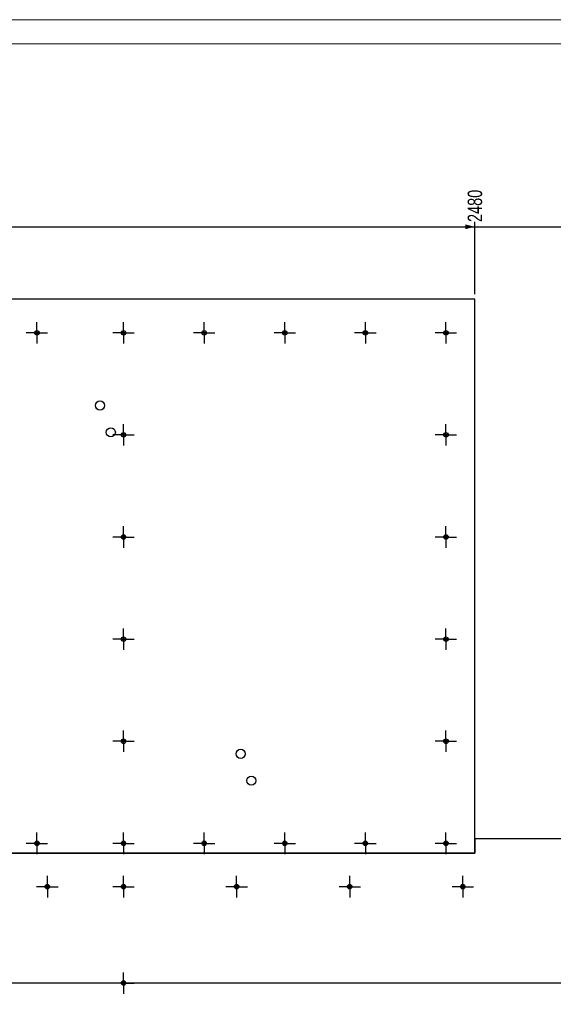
# Model space of a CAD drawing. Header units: millimetres. Extents: x 0 to 841, y 0 to 594.
# Tile 17 of 18: x 582 to 693, y 390 to 594. Entities that reach past the tile are written whole.
import ezdxf

# ---------------------------------------------------------------- set-up
doc = ezdxf.new("R2010")
doc.units = ezdxf.units.MM
doc.linetypes.add('CENTERX2', pattern=[20.32, 12.7, -2.54, 2.54, -2.54])
doc.layers.add('COTES', color=1, linetype='Continuous')
doc.layers.add('TRAIT-MIXTES', color=3, linetype='CENTERX2')
doc.layers.add('TRAIT-FORT', color=4, linetype='Continuous', lineweight=25)
doc.styles.add('SLDTEXTSTYLE0', font='TXT', dxfattribs={"width": 0.75})
doc.dimstyles.new('SLDDIMSTYLE1', dxfattribs={"dimtxt": 3, "dimasz": 2, "dimexe": 0, "dimexo": 0.0625, "dimgap": 0.75, "dimtad": 0, "dimtih": 1, "dimtoh": 1, "dimdec": 0, "dimlfac": 10, "dimrnd": 1e-09, "dimzin": 12, "dimdsep": 46, "dimtxsty": 'SLDTEXTSTYLE0', "dimsah": 1, "dimcen": 0.09, "dimadec": 0, "dimazin": 3, "dimtfac": 1, "dimtdec": 0, "dimtofl": 0, "dimtmove": 0, "dimatfit": 3, "dimfxl": 1, "dimfrac": 2, "dimtolj": 1, "dimtzin": 12, "dimarcsym": 0})

# ---------------------------------------------------------------- blocks, each defined once
blk = doc.blocks.new('_D_5')
at = {"layer": 'COTES', "color": 1, "transparency": 16777216}
for p, q in [((420.08, 409), (420.08, 394)), ((705.08, 394), (419.08, 394))]:
    blk.add_line(p, q, dxfattribs=at)
blk.add_solid([(420.08, 394), (420.58, 396), (419.58, 396)], dxfattribs=at)
at = {"layer": 'COTES', "color": 1, "transparency": 16777216, "insert": (410.21, 395.48), "char_height": 3, "attachment_point": 1, "style": 'SLDTEXTSTYLE0'}
blk.add_mtext('1420', dxfattribs=at)
blk = doc.blocks.new('_D_7')
at = {"layer": 'COTES', "color": 1, "transparency": 16777216}
for p, q in [((420.08, 373), (420.08, 361)), ((705.08, 361), (419.08, 361))]:
    blk.add_line(p, q, dxfattribs=at)
blk.add_solid([(420.08, 361), (420.58, 363), (419.58, 363)], dxfattribs=at)
at = {"layer": 'COTES', "color": 1, "transparency": 16777216, "insert": (410.21, 362.48), "char_height": 3, "attachment_point": 1, "style": 'SLDTEXTSTYLE0'}
blk.add_mtext('1750', dxfattribs=at)
blk = doc.blocks.new('_D_8')
at = {"layer": 'COTES', "color": 1, "transparency": 16777216}
for p, q in [((420.08, 361), (420.08, 322.5)), ((707.38, 322.5), (419.08, 322.5))]:
    blk.add_line(p, q, dxfattribs=at)
blk.add_solid([(420.08, 322.5), (420.58, 324.5), (419.58, 324.5)], dxfattribs=at)
at = {"layer": 'COTES', "color": 1, "transparency": 16777216, "insert": (410.21, 323.98), "char_height": 3, "attachment_point": 1, "style": 'SLDTEXTSTYLE0'}
blk.add_mtext('2135', dxfattribs=at)
blk = doc.blocks.new('_D_9')
at = {"layer": 'COTES', "color": 1, "transparency": 16777216}
for p, q in [((420.08, 322.5), (420.08, 299.5)), ((707.38, 299.5), (419.08, 299.5))]:
    blk.add_line(p, q, dxfattribs=at)
blk.add_solid([(420.08, 299.5), (420.58, 301.5), (419.58, 301.5)], dxfattribs=at)
at = {"layer": 'COTES', "color": 1, "transparency": 16777216, "insert": (410.21, 300.98), "char_height": 3, "attachment_point": 1, "style": 'SLDTEXTSTYLE0'}
blk.add_mtext('2365', dxfattribs=at)
blk = doc.blocks.new('_D_12')
at = {"layer": 'COTES', "color": 1, "transparency": 16777216}
for p, q in [((420.08, 266.84), (420.08, 258.5)), ((708.28, 258.5), (419.08, 258.5))]:
    blk.add_line(p, q, dxfattribs=at)
blk.add_solid([(420.08, 258.5), (420.58, 260.5), (419.58, 260.5)], dxfattribs=at)
at = {"layer": 'COTES', "color": 1, "transparency": 16777216, "insert": (410.21, 259.98), "char_height": 3, "attachment_point": 1, "style": 'SLDTEXTSTYLE0'}
blk.add_mtext('2775', dxfattribs=at)
blk = doc.blocks.new('_D_13')
at = {"layer": 'COTES', "color": 1, "transparency": 16777216}
for p, q in [((420.08, 258.5), (420.08, 241.53)), ((665.88, 241.53), (419.08, 241.53)), ((665.88, 241.53), (670.88, 233)), ((670.88, 233), (689.08, 233))]:
    blk.add_line(p, q, dxfattribs=at)
blk.add_solid([(420.08, 241.53), (420.58, 243.53), (419.58, 243.53)], dxfattribs=at)
at = {"layer": 'COTES', "color": 1, "transparency": 16777216, "insert": (410.21, 243.01), "char_height": 3, "attachment_point": 1, "style": 'SLDTEXTSTYLE0'}
blk.add_mtext('3030', dxfattribs=at)
blk = doc.blocks.new('_D_14')
at = {"layer": 'COTES', "color": 1, "transparency": 16777216}
for p, q in [((420.08, 241.53), (420.08, 231.25)), ((702.05, 231.25), (419.08, 231.25)), ((702.05, 231.25), (707.05, 232.5)), ((707.05, 232.5), (723.53, 232.5))]:
    blk.add_line(p, q, dxfattribs=at)
blk.add_solid([(420.08, 231.25), (420.58, 233.25), (419.58, 233.25)], dxfattribs=at)
at = {"layer": 'COTES', "color": 1, "transparency": 16777216, "insert": (410.21, 232.73), "char_height": 3, "attachment_point": 1, "style": 'SLDTEXTSTYLE0'}
blk.add_mtext('3035', dxfattribs=at)
blk = doc.blocks.new('_D_17')
at = {"layer": 'COTES', "color": 1, "transparency": 16777216}
for p, q in [((420.08, 207), (420.08, 195)), ((689.08, 195), (419.08, 195))]:
    blk.add_line(p, q, dxfattribs=at)
blk.add_solid([(420.08, 195), (420.58, 197), (419.58, 197)], dxfattribs=at)
at = {"layer": 'COTES', "color": 1, "transparency": 16777216, "insert": (410.21, 196.48), "char_height": 3, "attachment_point": 1, "style": 'SLDTEXTSTYLE0'}
blk.add_mtext('3410', dxfattribs=at)
blk = doc.blocks.new('_D_25')
at = {"layer": 'COTES', "color": 1, "transparency": 16777216}
for p, q in [((677.08, 537), (677.08, 552)), ((578.68, 551), (677.08, 551))]:
    blk.add_line(p, q, dxfattribs=at)
blk.add_solid([(677.08, 551), (675.08, 551.5), (675.08, 550.5)], dxfattribs=at)
at = {"layer": 'COTES', "color": 1, "transparency": 16777216, "insert": (675.59, 552), "char_height": 3, "attachment_point": 1, "rotation": 90, "style": 'SLDTEXTSTYLE0'}
blk.add_mtext('2480', dxfattribs=at)
blk = doc.blocks.new('_D_26')
at = {"layer": 'COTES', "color": 1, "transparency": 16777216}
for p, q in [((704.82, 547), (704.82, 552)), ((677.08, 551), (704.82, 551)), ((704.82, 547), (706.08, 542)), ((706.08, 542), (706.08, 395))]:
    blk.add_line(p, q, dxfattribs=at)
blk.add_solid([(704.82, 551), (702.82, 551.5), (702.82, 550.5)], dxfattribs=at)
at = {"layer": 'COTES', "color": 1, "transparency": 16777216, "insert": (703.34, 552), "char_height": 3, "attachment_point": 1, "rotation": 90, "style": 'SLDTEXTSTYLE0'}
blk.add_mtext('2770', dxfattribs=at)
blk = doc.blocks.new('_D_27')
at = {"layer": 'COTES', "color": 1, "transparency": 16777216}
for p, q in [((712.1, 353.85), (712.1, 552)), ((704.82, 551), (712.1, 551)), ((712.1, 353.85), (708.38, 348.85)), ((708.38, 348.85), (708.38, 323.5))]:
    blk.add_line(p, q, dxfattribs=at)
blk.add_solid([(712.1, 551), (710.1, 551.5), (710.1, 550.5)], dxfattribs=at)
at = {"layer": 'COTES', "color": 1, "transparency": 16777216, "insert": (710.62, 552), "char_height": 3, "attachment_point": 1, "rotation": 90, "style": 'SLDTEXTSTYLE0'}
blk.add_mtext('2793', dxfattribs=at)
blk = doc.blocks.new('_D_28')
at = {"layer": 'COTES', "color": 1, "transparency": 16777216}
for p, q in [((739.08, 395), (739.08, 552)), ((712.1, 551), (739.08, 551))]:
    blk.add_line(p, q, dxfattribs=at)
blk.add_solid([(739.08, 551), (737.08, 551.5), (737.08, 550.5)], dxfattribs=at)
at = {"layer": 'COTES', "color": 1, "transparency": 16777216, "insert": (737.59, 552), "char_height": 3, "attachment_point": 1, "rotation": 90, "style": 'SLDTEXTSTYLE0'}
blk.add_mtext('3100', dxfattribs=at)
blk = doc.blocks.new('_D_29')
at = {"layer": 'COTES', "color": 1, "transparency": 16777216}
for p, q in [((744.08, 323.5), (744.08, 552)), ((739.08, 551), (744.08, 551))]:
    blk.add_line(p, q, dxfattribs=at)
blk.add_solid([(744.08, 551), (742.08, 551.5), (742.08, 550.5)], dxfattribs=at)
at = {"layer": 'COTES', "color": 1, "transparency": 16777216, "insert": (742.59, 552), "char_height": 3, "attachment_point": 1, "rotation": 90, "style": 'SLDTEXTSTYLE0'}
blk.add_mtext('3150', dxfattribs=at)
blk = doc.blocks.new('_D_30')
at = {"layer": 'COTES', "color": 1, "transparency": 16777216}
for p, q in [((755.08, 425), (755.08, 552)), ((744.08, 551), (755.08, 551))]:
    blk.add_line(p, q, dxfattribs=at)
blk.add_solid([(755.08, 551), (753.08, 551.5), (753.08, 550.5)], dxfattribs=at)
at = {"layer": 'COTES', "color": 1, "transparency": 16777216, "insert": (753.59, 552), "char_height": 3, "attachment_point": 1, "rotation": 90, "style": 'SLDTEXTSTYLE0'}
blk.add_mtext('3260', dxfattribs=at)
blk = doc.blocks.new('_D_31')
at = {"layer": 'COTES', "color": 1, "transparency": 16777216}
for p, q in [((833.08, 425), (833.08, 552)), ((755.08, 551), (833.08, 551))]:
    blk.add_line(p, q, dxfattribs=at)
blk.add_solid([(833.08, 551), (831.08, 551.5), (831.08, 550.5)], dxfattribs=at)
at = {"layer": 'COTES', "color": 1, "transparency": 16777216, "insert": (831.59, 552), "char_height": 3, "attachment_point": 1, "rotation": 90, "style": 'SLDTEXTSTYLE0'}
blk.add_mtext('4040', dxfattribs=at)
blk = doc.blocks.new('SW_CENTERMARKSYMBOL_11')
at = {"layer": 'TRAIT-MIXTES', "color": 0}
for p, q in [((0, 2), (0, 2.225)), ((-2, 0), (-2.225, 0)), ((0, 0), (-2, 0)), ((0, 0), (0, 2)), ((0, 0), (0, -2)), ((0, 0), (2, 0)), ((2, 0), (2.225, 0)), ((0, -2), (0, -2.225))]:
    blk.add_line(p, q, dxfattribs=at)
blk = doc.blocks.new('SW_CENTERMARKSYMBOL_37')
at = {"layer": 'TRAIT-MIXTES', "color": 0}
for p, q in [((0, 2), (0, 2.225)), ((-2, 0), (-2.225, 0)), ((0, 0), (-2, 0)), ((0, 0), (0, 2)), ((0, 0), (0, -2)), ((0, 0), (2, 0)), ((2, 0), (2.225, 0)), ((0, -2), (0, -2.225))]:
    blk.add_line(p, q, dxfattribs=at)
blk = doc.blocks.new('SW_CENTERMARKSYMBOL_38')
at = {"layer": 'TRAIT-MIXTES', "color": 0}
for p, q in [((0, 2), (0, 2.225)), ((-2, 0), (-2.225, 0)), ((0, 0), (-2, 0)), ((0, 0), (0, 2)), ((0, 0), (0, -2)), ((0, 0), (2, 0)), ((2, 0), (2.225, 0)), ((0, -2), (0, -2.225))]:
    blk.add_line(p, q, dxfattribs=at)
blk = doc.blocks.new('SW_CENTERMARKSYMBOL_39')
at = {"layer": 'TRAIT-MIXTES', "color": 0}
for p, q in [((0, 2), (0, 2.225)), ((-2, 0), (-2.225, 0)), ((0, 0), (-2, 0)), ((0, 0), (0, 2)), ((0, 0), (0, -2)), ((0, 0), (2, 0)), ((2, 0), (2.225, 0)), ((0, -2), (0, -2.225))]:
    blk.add_line(p, q, dxfattribs=at)
blk = doc.blocks.new('SW_CENTERMARKSYMBOL_44')
at = {"layer": 'TRAIT-MIXTES', "color": 0}
for p, q in [((0, 2), (0, 2.225)), ((-2, 0), (-2.225, 0)), ((0, 0), (-2, 0)), ((0, 0), (0, 2)), ((0, 0), (0, -2)), ((0, 0), (2, 0)), ((2, 0), (2.225, 0)), ((0, -2), (0, -2.225))]:
    blk.add_line(p, q, dxfattribs=at)
blk = doc.blocks.new('SW_CENTERMARKSYMBOL_45')
at = {"layer": 'TRAIT-MIXTES', "color": 0}
for p, q in [((0, 2), (0, 2.225)), ((-2, 0), (-2.225, 0)), ((0, 0), (-2, 0)), ((0, 0), (0, 2)), ((0, 0), (0, -2)), ((0, 0), (2, 0)), ((2, 0), (2.225, 0)), ((0, -2), (0, -2.225))]:
    blk.add_line(p, q, dxfattribs=at)
blk = doc.blocks.new('SW_CENTERMARKSYMBOL_89')
at = {"layer": 'TRAIT-MIXTES', "color": 0}
for p, q in [((0, 2), (0, 2.225)), ((-2, 0), (-2.225, 0)), ((0, 0), (-2, 0)), ((0, 0), (0, 2)), ((0, 0), (0, -2)), ((0, 0), (2, 0)), ((2, 0), (2.225, 0)), ((0, -2), (0, -2.225))]:
    blk.add_line(p, q, dxfattribs=at)
blk = doc.blocks.new('SW_CENTERMARKSYMBOL_97')
at = {"layer": 'TRAIT-MIXTES', "color": 0}
for p, q in [((0, 2), (0, 2.225)), ((-2, 0), (-2.225, 0)), ((0, 0), (-2, 0)), ((0, 0), (0, 2)), ((0, 0), (0, -2)), ((0, 0), (2, 0)), ((2, 0), (2.225, 0)), ((0, -2), (0, -2.225))]:
    blk.add_line(p, q, dxfattribs=at)
blk = doc.blocks.new('SW_CENTERMARKSYMBOL_98')
at = {"layer": 'TRAIT-MIXTES', "color": 0}
for p, q in [((0, 2), (0, 2.225)), ((-2, 0), (-2.225, 0)), ((0, 0), (-2, 0)), ((0, 0), (0, 2)), ((0, 0), (0, -2)), ((0, 0), (2, 0)), ((2, 0), (2.225, 0)), ((0, -2), (0, -2.225))]:
    blk.add_line(p, q, dxfattribs=at)
blk = doc.blocks.new('SW_CENTERMARKSYMBOL_99')
at = {"layer": 'TRAIT-MIXTES', "color": 0}
for p, q in [((0, 2), (0, 2.225)), ((-2, 0), (-2.225, 0)), ((0, 0), (-2, 0)), ((0, 0), (0, 2)), ((0, 0), (0, -2)), ((0, 0), (2, 0)), ((2, 0), (2.225, 0)), ((0, -2), (0, -2.225))]:
    blk.add_line(p, q, dxfattribs=at)
blk = doc.blocks.new('SW_CENTERMARKSYMBOL_100')
at = {"layer": 'TRAIT-MIXTES', "color": 0}
for p, q in [((0, 2), (0, 2.225)), ((-2, 0), (-2.225, 0)), ((0, 0), (-2, 0)), ((0, 0), (0, 2)), ((0, 0), (0, -2)), ((0, 0), (2, 0)), ((2, 0), (2.225, 0)), ((0, -2), (0, -2.225))]:
    blk.add_line(p, q, dxfattribs=at)
blk = doc.blocks.new('SW_CENTERMARKSYMBOL_101')
at = {"layer": 'TRAIT-MIXTES', "color": 0}
for p, q in [((0, 2), (0, 2.225)), ((-2, 0), (-2.225, 0)), ((0, 0), (-2, 0)), ((0, 0), (0, 2)), ((0, 0), (0, -2)), ((0, 0), (2, 0)), ((2, 0), (2.225, 0)), ((0, -2), (0, -2.225))]:
    blk.add_line(p, q, dxfattribs=at)
blk = doc.blocks.new('SW_CENTERMARKSYMBOL_102')
at = {"layer": 'TRAIT-MIXTES', "color": 0}
for p, q in [((0, 2), (0, 2.225)), ((-2, 0), (-2.225, 0)), ((0, 0), (-2, 0)), ((0, 0), (0, 2)), ((0, 0), (0, -2)), ((0, 0), (2, 0)), ((2, 0), (2.225, 0)), ((0, -2), (0, -2.225))]:
    blk.add_line(p, q, dxfattribs=at)
blk = doc.blocks.new('SW_CENTERMARKSYMBOL_103')
at = {"layer": 'TRAIT-MIXTES', "color": 0}
for p, q in [((0, 2), (0, 2.225)), ((-2, 0), (-2.225, 0)), ((0, 0), (-2, 0)), ((0, 0), (0, 2)), ((0, 0), (0, -2)), ((0, 0), (2, 0)), ((2, 0), (2.225, 0)), ((0, -2), (0, -2.225))]:
    blk.add_line(p, q, dxfattribs=at)
blk = doc.blocks.new('SW_CENTERMARKSYMBOL_104')
at = {"layer": 'TRAIT-MIXTES', "color": 0}
for p, q in [((0, 2), (0, 2.225)), ((-2, 0), (-2.225, 0)), ((0, 0), (-2, 0)), ((0, 0), (0, 2)), ((0, 0), (0, -2)), ((0, 0), (2, 0)), ((2, 0), (2.225, 0)), ((0, -2), (0, -2.225))]:
    blk.add_line(p, q, dxfattribs=at)
blk = doc.blocks.new('SW_CENTERMARKSYMBOL_105')
at = {"layer": 'TRAIT-MIXTES', "color": 0}
for p, q in [((0, 2), (0, 2.225)), ((-2, 0), (-2.225, 0)), ((0, 0), (-2, 0)), ((0, 0), (0, 2)), ((0, 0), (0, -2)), ((0, 0), (2, 0)), ((2, 0), (2.225, 0)), ((0, -2), (0, -2.225))]:
    blk.add_line(p, q, dxfattribs=at)
blk = doc.blocks.new('SW_CENTERMARKSYMBOL_106')
at = {"layer": 'TRAIT-MIXTES', "color": 0}
for p, q in [((0, 2), (0, 2.225)), ((-2, 0), (-2.225, 0)), ((0, 0), (-2, 0)), ((0, 0), (0, 2)), ((0, 0), (0, -2)), ((0, 0), (2, 0)), ((2, 0), (2.225, 0)), ((0, -2), (0, -2.225))]:
    blk.add_line(p, q, dxfattribs=at)
blk = doc.blocks.new('SW_CENTERMARKSYMBOL_107')
at = {"layer": 'TRAIT-MIXTES', "color": 0}
for p, q in [((0, 2), (0, 2.225)), ((-2, 0), (-2.225, 0)), ((0, 0), (-2, 0)), ((0, 0), (0, 2)), ((0, 0), (0, -2)), ((0, 0), (2, 0)), ((2, 0), (2.225, 0)), ((0, -2), (0, -2.225))]:
    blk.add_line(p, q, dxfattribs=at)
blk = doc.blocks.new('SW_CENTERMARKSYMBOL_108')
at = {"layer": 'TRAIT-MIXTES', "color": 0}
for p, q in [((0, 2), (0, 2.225)), ((-2, 0), (-2.225, 0)), ((0, 0), (-2, 0)), ((0, 0), (0, 2)), ((0, 0), (0, -2)), ((0, 0), (2, 0)), ((2, 0), (2.225, 0)), ((0, -2), (0, -2.225))]:
    blk.add_line(p, q, dxfattribs=at)
blk = doc.blocks.new('SW_CENTERMARKSYMBOL_109')
at = {"layer": 'TRAIT-MIXTES', "color": 0}
for p, q in [((0, 2), (0, 2.225)), ((-2, 0), (-2.225, 0)), ((0, 0), (-2, 0)), ((0, 0), (0, 2)), ((0, 0), (0, -2)), ((0, 0), (2, 0)), ((2, 0), (2.225, 0)), ((0, -2), (0, -2.225))]:
    blk.add_line(p, q, dxfattribs=at)
blk = doc.blocks.new('SW_CENTERMARKSYMBOL_110')
at = {"layer": 'TRAIT-MIXTES', "color": 0}
for p, q in [((0, 2), (0, 2.225)), ((-2, 0), (-2.225, 0)), ((0, 0), (-2, 0)), ((0, 0), (0, 2)), ((0, 0), (0, -2)), ((0, 0), (2, 0)), ((2, 0), (2.225, 0)), ((0, -2), (0, -2.225))]:
    blk.add_line(p, q, dxfattribs=at)
blk = doc.blocks.new('SW_CENTERMARKSYMBOL_111')
at = {"layer": 'TRAIT-MIXTES', "color": 0}
for p, q in [((0, 2), (0, 2.225)), ((-2, 0), (-2.225, 0)), ((0, 0), (-2, 0)), ((0, 0), (0, 2)), ((0, 0), (0, -2)), ((0, 0), (2, 0)), ((2, 0), (2.225, 0)), ((0, -2), (0, -2.225))]:
    blk.add_line(p, q, dxfattribs=at)
blk = doc.blocks.new('SW_CENTERMARKSYMBOL_112')
at = {"layer": 'TRAIT-MIXTES', "color": 0}
for p, q in [((0, 2), (0, 2.225)), ((-2, 0), (-2.225, 0)), ((0, 0), (-2, 0)), ((0, 0), (0, 2)), ((0, 0), (0, -2)), ((0, 0), (2, 0)), ((2, 0), (2.225, 0)), ((0, -2), (0, -2.225))]:
    blk.add_line(p, q, dxfattribs=at)
blk = doc.blocks.new('SW_CENTERMARKSYMBOL_113')
at = {"layer": 'TRAIT-MIXTES', "color": 0}
for p, q in [((0, 2), (0, 2.225)), ((-2, 0), (-2.225, 0)), ((0, 0), (-2, 0)), ((0, 0), (0, 2)), ((0, 0), (0, -2)), ((0, 0), (2, 0)), ((2, 0), (2.225, 0)), ((0, -2), (0, -2.225))]:
    blk.add_line(p, q, dxfattribs=at)
blk = doc.blocks.new('SW_CENTERMARKSYMBOL_114')
at = {"layer": 'TRAIT-MIXTES', "color": 0}
for p, q in [((0, 2), (0, 2.225)), ((-2, 0), (-2.225, 0)), ((0, 0), (-2, 0)), ((0, 0), (0, 2)), ((0, 0), (0, -2)), ((0, 0), (2, 0)), ((2, 0), (2.225, 0)), ((0, -2), (0, -2.225))]:
    blk.add_line(p, q, dxfattribs=at)
blk = doc.blocks.new('SW_CENTERMARKSYMBOL_115')
at = {"layer": 'TRAIT-MIXTES', "color": 0}
for p, q in [((0, 2), (0, 2.225)), ((-2, 0), (-2.225, 0)), ((0, 0), (-2, 0)), ((0, 0), (0, 2)), ((0, 0), (0, -2)), ((0, 0), (2, 0)), ((2, 0), (2.225, 0)), ((0, -2), (0, -2.225))]:
    blk.add_line(p, q, dxfattribs=at)

msp = doc.modelspace()

# ---------------------------------------------------------------- linework, layer by layer
at = {"color": 7, "linetype": 'Continuous', "lineweight": 18}
for p, q in [((841, 594), (0, 594)), ((836, 589), (5, 589))]:
    msp.add_line(p, q, dxfattribs=at)
at = {"layer": 'TRAIT-FORT', "color": 4, "linetype": 'Continuous', "lineweight": 25}
for p, q in [((677.07626, 535.999), (456.07626, 535.999)), ((677.07626, 420.999), (677.07626, 535.999)), ((677.07626, 423.999), (677.07626, 420.998)), ((677.07626, 423.999), (755.07626, 423.999)), ((456.07626, 420.999), (677.07626, 420.999)), ((551.07726, 420.998), (677.07626, 420.998))]:
    msp.add_line(p, q, dxfattribs=at)
for centre, radius in [((586.07626, 528.999), 0.47), ((604.07626, 528.999), 0.47), ((620.82626, 528.999), 0.47), ((637.57626, 528.999), 0.47), ((654.32626, 528.999), 0.47), ((671.07626, 528.999), 0.47), ((586.07626, 528.999), 0.225), ((604.07626, 528.999), 0.225), ((620.82626, 528.999), 0.225), ((637.57626, 528.999), 0.225), ((654.32626, 528.999), 0.225), ((671.07626, 528.999), 0.225), ((599.17626, 513.899), 0.95), ((601.4239, 508.33589), 0.95), ((604.07626, 507.799), 0.47), ((604.07626, 507.799), 0.225), ((671.07626, 507.799), 0.47), ((671.07626, 507.799), 0.225), ((604.07626, 486.599), 0.47), ((604.07626, 486.599), 0.225), ((671.07626, 486.599), 0.47), ((671.07626, 486.599), 0.225), ((604.07626, 465.399), 0.47), ((604.07626, 465.399), 0.225), ((671.07626, 465.399), 0.47), ((671.07626, 465.399), 0.225), ((604.07626, 444.199), 0.47), ((604.07626, 444.199), 0.225), ((671.07626, 444.199), 0.47), ((671.07626, 444.199), 0.225), ((628.39558, 441.57866), 0.95), ((630.64322, 436.01555), 0.95), ((586.07626, 422.999), 0.47), ((586.07626, 422.999), 0.225), ((604.07626, 422.999), 0.47), ((604.07626, 422.999), 0.225), ((620.82626, 422.999), 0.47), ((620.82626, 422.999), 0.225), ((637.57626, 422.999), 0.47), ((637.57626, 422.999), 0.225), ((654.32626, 422.999), 0.47), ((654.32626, 422.999), 0.225), ((671.07626, 422.999), 0.47), ((671.07626, 422.999), 0.225), ((588.24293, 413.999), 0.47), ((588.24293, 413.999), 0.225), ((604.07626, 413.999), 0.47), ((604.07626, 413.999), 0.225), ((627.57626, 413.999), 0.47), ((627.57626, 413.999), 0.225), ((651.07626, 413.999), 0.47), ((651.07626, 413.999), 0.225), ((674.57626, 413.999), 0.47), ((674.57626, 413.999), 0.225), ((604.07626, 393.99885), 0.47), ((604.07626, 393.99885), 0.225)]:
    msp.add_circle(centre, radius, dxfattribs=at)

# ---------------------------------------------------------------- block references
at = {"layer": 'TRAIT-MIXTES', "color": 3}
for name, p in [('SW_CENTERMARKSYMBOL_115', (586.07626, 528.999)), ('SW_CENTERMARKSYMBOL_114', (604.07626, 528.999)), ('SW_CENTERMARKSYMBOL_113', (620.82626, 528.999)), ('SW_CENTERMARKSYMBOL_112', (637.57626, 528.999)), ('SW_CENTERMARKSYMBOL_111', (654.32626, 528.999)), ('SW_CENTERMARKSYMBOL_110', (671.07626, 528.999)), ('SW_CENTERMARKSYMBOL_97', (604.07626, 507.799)), ('SW_CENTERMARKSYMBOL_109', (671.07626, 507.799)), ('SW_CENTERMARKSYMBOL_98', (604.07626, 486.599)), ('SW_CENTERMARKSYMBOL_108', (671.07626, 486.599)), ('SW_CENTERMARKSYMBOL_99', (604.07626, 465.399)), ('SW_CENTERMARKSYMBOL_107', (671.07626, 465.399)), ('SW_CENTERMARKSYMBOL_100', (604.07626, 444.199)), ('SW_CENTERMARKSYMBOL_106', (671.07626, 444.199)), ('SW_CENTERMARKSYMBOL_89', (586.07626, 422.999)), ('SW_CENTERMARKSYMBOL_101', (604.07626, 422.999)), ('SW_CENTERMARKSYMBOL_102', (620.82626, 422.999)), ('SW_CENTERMARKSYMBOL_103', (637.57626, 422.999)), ('SW_CENTERMARKSYMBOL_104', (654.32626, 422.999)), ('SW_CENTERMARKSYMBOL_105', (671.07626, 422.999)), ('SW_CENTERMARKSYMBOL_45', (588.24293, 413.999)), ('SW_CENTERMARKSYMBOL_44', (604.07626, 413.999)), ('SW_CENTERMARKSYMBOL_37', (627.57626, 413.999)), ('SW_CENTERMARKSYMBOL_38', (651.07626, 413.999)), ('SW_CENTERMARKSYMBOL_39', (674.57626, 413.999)), ('SW_CENTERMARKSYMBOL_11', (604.07626, 393.99885))]:
    msp.add_blockref(name, p, dxfattribs=at)

# ---------------------------------------------------------------- dimensions: what is measured, and where the dimension line sits
at = {"layer": 'COTES', "color": 1}
for feature_location, offset, dtype, origin, picture, middle in [((677.07626, 535.999), (0, 16), 1, (429.07626, 420.999), '_D_25', (677.07626, 556.43233)), ((706.07626, 393.999), (-1.25506, 158), 1, (429.07626, 420.999), '_D_26', (704.8212, 556.43233)), ((708.37626, 322.499), (3.72495, 229.5), 1, (429.07626, 420.999), '_D_27', (712.10121, 556.43233)), ((739.07626, 393.999), (0, 158), 1, (429.07626, 420.999), '_D_28', (739.07626, 556.43233)), ((744.07626, 322.499), (0, 229.5), 1, (429.07626, 420.999), '_D_29', (744.07626, 556.43233)), ((755.07726, 423.999), (0, 128), 1, (429.07626, 420.999), '_D_30', (755.07726, 556.43233)), ((833.07626, 423.999), (0, 128), 1, (429.07626, 420.999), '_D_31', (833.07626, 556.43233)), ((706.07626, 393.999), (-287, 0), 0, (456.07626, 535.999), '_D_5', (414.64293, 393.999)), ((706.07626, 360.999), (-287, 0), 0, (456.07626, 535.999), '_D_7', (414.64293, 360.999)), ((708.37626, 322.499), (-289.3, 0), 0, (456.07626, 535.999), '_D_8', (414.64293, 322.499)), ((708.37626, 299.499), (-289.3, 0), 0, (456.07626, 535.999), '_D_9', (414.64293, 299.499)), ((709.27623, 258.499), (-290.19997, 0), 0, (456.07626, 535.999), '_D_12', (414.64293, 258.499)), ((690.07623, 232.999), (-270.99997, 8.52634), 0, (456.07626, 535.999), '_D_13', (414.64293, 241.52533)), ((724.53362, 232.499), (-305.45736, -1.25), 0, (456.07626, 535.999), '_D_14', (414.64293, 231.249)), ((690.07623, 194.999), (-270.99997, 0), 0, (456.07626, 535.999), '_D_17', (414.64293, 194.999))]:
    dim = msp.add_ordinate_dim(feature_location=feature_location, offset=offset, dtype=dtype, origin=origin, dimstyle='SLDDIMSTYLE1', dxfattribs=at)
    dim.commit()
    dim.dimension.update_dxf_attribs({"geometry": picture, "text_midpoint": middle})

doc.saveas('drawing.dxf')
